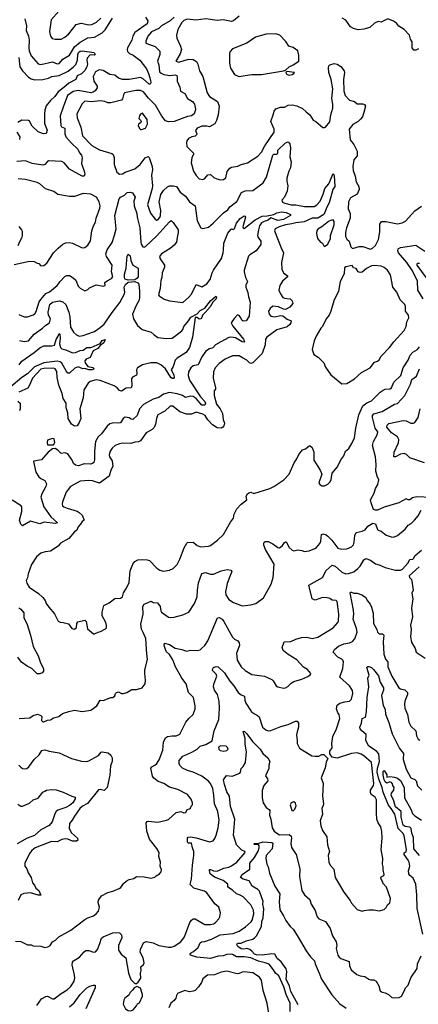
# Model space of a CAD drawing. Extents: x 1493970 to 1595317, y 729910 to 844791.
# Tile 28 of 256: x 1539994 to 1544152, y 751982 to 762258. Entities that reach past the tile are written whole.
import ezdxf

# ---------------------------------------------------------------- set-up
doc = ezdxf.new("R2010")
doc.units = 0

msp = doc.modelspace()

# ---------------------------------------------------------------- linework, layer by layer
at = {"layer": '0CON10XD'}
for points in [[(1541305, 762284), (1541329, 762245), (1541325, 762215), (1541195, 762125), (1541174, 762086), (1541164, 762045), (1541120, 761965), (1541115, 761945), (1541118, 761925), (1541138, 761905), (1541176, 761886), (1541246, 761835), (1541316, 761745), (1541339, 761695), (1541358, 761625), (1541362, 761598), (1541355, 761583), (1541345, 761584), (1541285, 761638), (1541255, 761654), (1541135, 761632), (1541065, 761633), (1541026, 761646), (1540985, 761677), (1540935, 761685), (1540865, 761726), (1540824, 761736), (1540785, 761715), (1540761, 761665), (1540767, 761615), (1540801, 761565), (1540801, 761545), (1540781, 761515), (1540760, 761500), (1540736, 761494), (1540605, 761519), (1540552, 761508), (1540494, 761466), (1540446, 761345), (1540415, 761255), (1540422, 761152), (1540431, 761141), (1540464, 761125), (1540465, 761065), (1540477, 761035), (1540535, 760969), (1540602, 760905), (1540619, 760869), (1540640, 760845), (1540647, 760815), (1540640, 760755), (1540671, 760665), (1540674, 760645), (1540667, 760625), (1540644, 760625), (1540515, 760698), (1540458, 760765), (1540435, 760776), (1540296, 760784), (1540279, 760775), (1540256, 760745), (1540235, 760739), (1540125, 760755), (1540055, 760786), (1539965, 760776)], [(1540085, 762085), (1540094, 762044), (1540090, 761965), (1540094, 761934), (1540115, 761882), (1540185, 761796), (1540215, 761789), (1540335, 761817), (1540385, 761797), (1540405, 761799), (1540443, 761847), (1540515, 761888), (1540565, 761975), (1540625, 762023), (1540705, 762068), (1540776, 762076), (1540855, 762120), (1540887, 762153), (1540961, 762275)], [(1540401, 762345), (1540324, 762255), (1540306, 762135), (1540317, 762087), (1540333, 762063), (1540365, 762053), (1540425, 762053), (1540465, 762074), (1540505, 762109), (1540583, 762207), (1540635, 762220), (1540715, 762205), (1540745, 762207), (1540795, 762232), (1540842, 762275)], [(1541605, 762285), (1541565, 762244), (1541474, 762195), (1541445, 762165), (1541369, 762131), (1541329, 762085), (1541309, 762035), (1541311, 762011), (1541407, 761977), (1541455, 761930), (1541456, 761895), (1541433, 761825), (1541446, 761785), (1541453, 761715), (1541469, 761699), (1541496, 761686), (1541560, 761675), (1541615, 761682), (1541632, 761675), (1541638, 761655), (1541636, 761615), (1541663, 761555), (1541671, 761511), (1541715, 761488), (1541744, 761435), (1541795, 761405), (1541816, 761375), (1541828, 761325), (1541826, 761305), (1541814, 761275), (1541787, 761255), (1541745, 761246), (1541605, 761194), (1541545, 761193), (1541515, 761202), (1541475, 761251), (1541411, 761365), (1541339, 761439), (1541285, 761505), (1541255, 761520), (1541205, 761518), (1541088, 761495), (1541076, 761475), (1541068, 761432), (1541055, 761416), (1540945, 761389), (1540915, 761390), (1540883, 761403), (1540835, 761410), (1540745, 761401), (1540675, 761406), (1540645, 761380), (1540589, 761275), (1540595, 761235), (1540631, 761135), (1540649, 761045), (1540745, 760943), (1540828, 760898), (1540955, 760860), (1540970, 760850), (1540980, 760820), (1540979, 760745), (1541009, 760665), (1541035, 760646), (1541065, 760648), (1541095, 760666), (1541195, 760702), (1541250, 760745), (1541302, 760815), (1541335, 760830), (1541345, 760820), (1541376, 760727), (1541381, 760689), (1541368, 760635), (1541379, 760525), (1541377, 760495), (1541327, 760325), (1541359, 760239), (1541407, 760177), (1541425, 760167), (1541435, 760169), (1541455, 760192), (1541464, 760215), (1541466, 760266), (1541448, 760355), (1541466, 760434), (1541495, 760475), (1541535, 760512), (1541555, 760522), (1541595, 760524), (1541630, 760515), (1541669, 760459), (1541723, 760415), (1541765, 760358), (1541826, 760316), (1541845, 760158), (1541882, 760085), (1541905, 760080), (1541965, 760093), (1542012, 760135), (1542119, 760241), (1542165, 760274), (1542186, 760304), (1542260, 760360), (1542307, 760455), (1542345, 760472), (1542425, 760476), (1542535, 760555), (1542569, 760615), (1542635, 760842), (1542645, 760853), (1542677, 760855), (1542685, 760865), (1542688, 760895), (1542766, 760974), (1542795, 760983), (1542811, 760961), (1542818, 760915), (1542811, 760825), (1542826, 760775), (1542819, 760711), (1542801, 760675), (1542782, 760605), (1542781, 760571), (1542791, 760525), (1542783, 760467), (1542756, 760405), (1542727, 760375), (1542735, 760352), (1542761, 760341), (1542825, 760327), (1542875, 760326), (1542965, 760309), (1543065, 760307), (1543093, 760325), (1543127, 760363), (1543161, 760435), (1543176, 760495), (1543217, 760543), (1543265, 760652), (1543275, 760632), (1543280, 760515), (1543260, 760485), (1543221, 760345), (1543193, 760295), (1543182, 760255), (1543165, 760225), (1543105, 760187), (1543045, 760185), (1542962, 760148), (1542875, 760137), (1542834, 760126), (1542765, 760115), (1542701, 760095), (1542659, 760075), (1542652, 760055), (1542721, 759875), (1542747, 759825), (1542726, 759725), (1542730, 759655), (1542747, 759615), (1542788, 759585), (1542787, 759575), (1542735, 759527), (1542706, 759485), (1542696, 759435), (1542713, 759395), (1542739, 759358), (1542755, 759350), (1542814, 759344), (1542836, 759325), (1542843, 759295), (1542813, 759257), (1542765, 759234), (1542745, 759238), (1542695, 759261), (1542635, 759267), (1542606, 759245), (1542591, 759215), (1542596, 759185), (1542614, 759165), (1542655, 759156), (1542715, 759170), (1542739, 759168), (1542783, 759133), (1542826, 759116), (1542824, 759095), (1542812, 759075), (1542785, 759053), (1542675, 759021), (1542571, 758945), (1542559, 758925), (1542553, 758865), (1542524, 758775), (1542425, 758678), (1542405, 758671), (1542390, 758675), (1542363, 758705), (1542317, 758727), (1542285, 758750), (1542215, 758751), (1542136, 758714), (1542075, 758671), (1542032, 758625), (1542014, 758584), (1542013, 758515), (1542036, 758414), (1542035, 758402), (1542021, 758385), (1542022, 758335), (1542048, 758245), (1542085, 758195), (1542109, 758149), (1542116, 758086), (1542132, 758045), (1542125, 758019), (1542114, 758006), (1542094, 757996)], [(1542285, 762295), (1542225, 762245), (1542205, 762239), (1542115, 762256), (1542055, 762249), (1541935, 762268), (1541833, 762253), (1541745, 762263), (1541705, 762250), (1541685, 762229), (1541642, 762155), (1541631, 762095), (1541633, 762065), (1541672, 761982), (1541681, 761945), (1541669, 761901), (1541623, 761825), (1541655, 761816), (1541755, 761846), (1541805, 761842), (1541840, 761820), (1541852, 761795), (1541868, 761725), (1541906, 761665), (1541948, 761495), (1541974, 761455), (1542056, 761405), (1542075, 761355), (1542064, 761265), (1542048, 761205), (1542030, 761170), (1541975, 761139), (1541945, 761147), (1541895, 761145), (1541844, 761126), (1541828, 761102), (1541842, 761065), (1541840, 761055), (1541825, 761042), (1541790, 761035), (1541755, 761019), (1541739, 760995), (1541734, 760975), (1541737, 760935), (1541807, 760865), (1541808, 760855), (1541788, 760815), (1541783, 760765), (1541808, 760675), (1541835, 760630), (1541865, 760596), (1541905, 760591), (1541925, 760601), (1541955, 760638), (1541985, 760641), (1542019, 760609), (1542052, 760595), (1542087, 760587), (1542120, 760590), (1542145, 760608), (1542158, 760672), (1542185, 760708), (1542203, 760717), (1542271, 760728), (1542305, 760747), (1542370, 760765), (1542477, 760833), (1542515, 760876), (1542550, 760940), (1542647, 761085), (1542648, 761115), (1542614, 761195), (1542639, 761265), (1542647, 761303), (1542665, 761328), (1542715, 761343), (1542755, 761346), (1542795, 761365), (1542835, 761370), (1542885, 761358), (1542945, 761331), (1542982, 761295), (1543021, 761265), (1543055, 761210), (1543084, 761194), (1543155, 761134), (1543175, 761131), (1543184, 761136), (1543228, 761192), (1543239, 761265), (1543261, 761335), (1543262, 761375), (1543251, 761435), (1543261, 761535), (1543242, 761635), (1543220, 761705), (1543214, 761755), (1543219, 761775), (1543230, 761785), (1543275, 761800), (1543305, 761794), (1543345, 761768), (1543378, 761725), (1543382, 761705), (1543372, 761635), (1543376, 761515), (1543388, 761465), (1543435, 761419), (1543488, 761405), (1543515, 761378), (1543575, 761379), (1543592, 761372), (1543601, 761355), (1543585, 761290), (1543570, 761245), (1543550, 761220), (1543525, 761195), (1543469, 761165), (1543430, 761115), (1543441, 761005), (1543479, 760955), (1543514, 760885), (1543514, 760835), (1543480, 760795), (1543470, 760725), (1543474, 760684), (1543494, 760625), (1543504, 760565), (1543531, 760515), (1543534, 760485), (1543514, 760436), (1543445, 760397), (1543424, 760355), (1543422, 760285), (1543440, 760235), (1543442, 760185), (1543403, 760085), (1543394, 760035), (1543394, 759994), (1543407, 759967), (1543430, 759945), (1543448, 759888), (1543465, 759870), (1543535, 759892), (1543575, 759890), (1543655, 759864), (1543675, 759874), (1543705, 759900), (1543737, 759965), (1543750, 760045), (1543750, 760125), (1543768, 760152), (1543815, 760153), (1543935, 760126), (1543985, 760136), (1544019, 760155), (1544115, 760264), (1544185, 760312)], [(1544155, 761952), (1544125, 761938), (1544105, 761938), (1544087, 761965), (1544087, 762025), (1544070, 762055), (1544061, 762095), (1544004, 762154), (1543950, 762190), (1543925, 762220), (1543895, 762242), (1543835, 762266), (1543765, 762233), (1543735, 762240), (1543695, 762220), (1543645, 762176), (1543585, 762158), (1543525, 762151), (1543475, 762165), (1543445, 762182), (1543395, 762251), (1543359, 762275)], [(1540046, 762265), (1540065, 762195), (1540063, 762145), (1540085, 762085)], [(1542284, 761666), (1542345, 761674), (1542416, 761686), (1542516, 761686), (1542746, 761724), (1542765, 761730), (1542804, 761766), (1542845, 761785), (1542905, 761823), (1542907, 761887), (1542895, 761933), (1542845, 761966), (1542800, 761980), (1542770, 762030), (1542707, 762095), (1542665, 762110), (1542565, 762108), (1542455, 762076), (1542365, 762012), (1542215, 761952), (1542190, 761925), (1542182, 761905), (1542181, 761875), (1542183, 761803), (1542193, 761753), (1542236, 761686), (1542255, 761674), (1542284, 761666)], [(1539984, 761864), (1539995, 761767), (1540024, 761724), (1540085, 761659), (1540115, 761639), (1540151, 761631), (1540235, 761634), (1540293, 761647), (1540330, 761665), (1540405, 761675), (1540500, 761720), (1540555, 761764), (1540579, 761791), (1540598, 761835), (1540599, 761895), (1540608, 761915), (1540625, 761930), (1540645, 761934), (1540770, 761915), (1540781, 761895), (1540775, 761886), (1540745, 761891), (1540725, 761887), (1540699, 761855), (1540694, 761834), (1540702, 761795), (1540694, 761765), (1540675, 761729), (1540639, 761691), (1540595, 761670), (1540579, 761635), (1540505, 761595), (1540455, 761549), (1540394, 761505), (1540360, 761455), (1540315, 761415), (1540270, 761360), (1540255, 761315), (1540252, 761275), (1540254, 761175), (1540281, 761105), (1540270, 761070), (1540244, 761066), (1540187, 761087), (1540125, 761146), (1540095, 761200), (1540085, 761207), (1540015, 761210), (1539975, 761183)], [(1542805, 761680), (1542835, 761684), (1542853, 761695), (1542862, 761705), (1542858, 761708), (1542785, 761717), (1542771, 761709), (1542773, 761695), (1542785, 761684), (1542805, 761680)], [(1541265, 761113), (1541306, 761124), (1541326, 761166), (1541323, 761215), (1541275, 761282), (1541255, 761273), (1541242, 761255), (1541237, 761225), (1541258, 761205), (1541260, 761195), (1541258, 761185), (1541234, 761166), (1541230, 761155), (1541245, 761122), (1541255, 761113), (1541265, 761113)], [(1539964, 761085), (1539996, 761035), (1539992, 761008)], [(1539935, 759704), (1540098, 759738), (1540145, 759734), (1540176, 759716), (1540195, 759712), (1540215, 759689), (1540245, 759693), (1540277, 759715), (1540347, 759823), (1540395, 759874), (1540445, 759914), (1540475, 759928), (1540515, 759931), (1540546, 759926), (1540646, 759876), (1540675, 759881), (1540705, 759904), (1540732, 759948), (1540746, 760055), (1540764, 760106), (1540786, 760144), (1540793, 760187), (1540831, 760289), (1540833, 760315), (1540824, 760355), (1540796, 760406), (1540735, 760438), (1540655, 760442), (1540566, 760414), (1540515, 760413), (1540393, 760433), (1540350, 760465), (1540263, 760493), (1540205, 760546), (1540175, 760559), (1540055, 760591), (1539977, 760597)], [(1539985, 759180), (1540015, 759167), (1540045, 759158), (1540075, 759158), (1540134, 759176), (1540151, 759189), (1540165, 759212), (1540198, 759312), (1540213, 759337), (1540265, 759399), (1540305, 759419), (1540386, 759485), (1540415, 759525), (1540465, 759576), (1540485, 759588), (1540515, 759589), (1540552, 759565), (1540578, 759538), (1540605, 759476), (1540625, 759457), (1540675, 759428), (1540705, 759442), (1540722, 759458), (1540791, 759489), (1540865, 759478), (1540886, 759484), (1540883, 759515), (1540905, 759533), (1540952, 759555), (1540964, 759575), (1540951, 759625), (1540957, 759695), (1540901, 759785), (1540892, 759815), (1540905, 759855), (1540959, 759931), (1540982, 760008), (1541001, 760075), (1540986, 760215), (1541033, 760387), (1541045, 760404), (1541086, 760425), (1541115, 760454), (1541145, 760458), (1541170, 760450), (1541198, 760405), (1541186, 760365), (1541188, 760315), (1541215, 760235), (1541219, 760195), (1541248, 760085), (1541257, 759935), (1541262, 759915), (1541278, 759888), (1541293, 759883), (1541305, 759890), (1541420, 760000), (1541555, 760149), (1541575, 760161), (1541595, 760142), (1541646, 760065), (1541648, 760035), (1541638, 759985), (1541630, 759935), (1541605, 759905), (1541562, 759868), (1541472, 759815), (1541454, 759785), (1541461, 759761), (1541503, 759695), (1541505, 759675), (1541479, 759615), (1541478, 759568), (1541466, 759534), (1541458, 759452), (1541441, 759385), (1541448, 759375), (1541502, 759342), (1541555, 759324), (1541695, 759307), (1541755, 759358), (1541785, 759392), (1541835, 759494), (1541895, 759469), (1541945, 759500), (1541980, 759545), (1542001, 759615), (1542016, 759644), (1542100, 759765), (1542118, 759825), (1542119, 759851), (1542123, 759925), (1542165, 760030), (1542195, 760069), (1542205, 760076), (1542225, 760069), (1542235, 760077), (1542255, 760135), (1542295, 760181), (1542335, 760210), (1542346, 760206), (1542350, 760195), (1542323, 760095), (1542325, 760084), (1542335, 760080), (1542451, 760169), (1542522, 760208), (1542575, 760210), (1542645, 760224), (1542675, 760242), (1542725, 760252), (1542775, 760247), (1542819, 760225), (1542820, 760215), (1542745, 760173), (1542685, 760162), (1542615, 760189), (1542585, 760165), (1542545, 760153), (1542515, 760136), (1542495, 760105), (1542484, 760065), (1542475, 760005), (1542483, 759983), (1542511, 759945), (1542509, 759911), (1542460, 759845), (1542395, 759805), (1542381, 759789), (1542334, 759644), (1542334, 759625), (1542348, 759568), (1542370, 759525), (1542353, 759487), (1542354, 759465), (1542375, 759412), (1542381, 759365), (1542398, 759308), (1542386, 759165), (1542355, 759116), (1542325, 759111), (1542311, 759121), (1542302, 759145), (1542282, 759172), (1542265, 759176), (1542230, 759140), (1542201, 759095), (1542218, 759058), (1542328, 758925), (1542340, 758895), (1542335, 758891), (1542315, 758897), (1542245, 758936), (1542195, 758945), (1542175, 758940), (1542092, 758895), (1542037, 758865), (1542007, 758833), (1541975, 758822), (1541935, 758798), (1541895, 758740), (1541855, 758656), (1541804, 758645), (1541780, 758625), (1541756, 758584), (1541751, 758545), (1541765, 758495), (1541881, 758321), (1541925, 758274), (1541933, 758255), (1541925, 758236), (1541895, 758236), (1541835, 758305), (1541805, 758324), (1541773, 758327), (1541725, 758316), (1541694, 758334), (1541635, 758354), (1541555, 758365), (1541495, 758348), (1541445, 758315), (1541385, 758297), (1541285, 758240), (1541245, 758195), (1541221, 758125), (1541175, 758084), (1541157, 758087), (1541135, 758103), (1541095, 758108), (1541075, 758096), (1541045, 758050), (1541025, 758046), (1540975, 758050), (1540935, 758041), (1540906, 758015), (1540849, 757935), (1540811, 757905), (1540785, 757855), (1540773, 757755), (1540775, 757665), (1540766, 757635), (1540755, 757624), (1540731, 757619), (1540665, 757621), (1540607, 757603), (1540575, 757607), (1540555, 757625), (1540541, 757661), (1540495, 757726), (1540465, 757736), (1540425, 757730), (1540392, 757765), (1540365, 757782), (1540335, 757778), (1540292, 757745), (1540220, 757665), (1540141, 757649), (1540138, 757645), (1540163, 757535), (1540193, 757485), (1540215, 757469), (1540255, 757449), (1540272, 757415), (1540265, 757386), (1540225, 757308), (1540215, 757275), (1540245, 757175), (1540319, 757069), (1540388, 757005), (1540365, 757001), (1540248, 757012), (1540205, 756996), (1540105, 757025), (1540025, 756976), (1540005, 756991), (1539993, 757035), (1540018, 757125), (1540018, 757165), (1540011, 757185), (1539915, 757243)], [(1543175, 759892), (1543207, 759915), (1543236, 759974), (1543237, 760005), (1543273, 760115), (1543273, 760153), (1543265, 760168), (1543245, 760167), (1543215, 760150), (1543145, 760094), (1543105, 760071), (1543094, 760056), (1543091, 760025), (1543100, 759975), (1543132, 759935), (1543152, 759925), (1543167, 759897), (1543175, 759892)], [(1539985, 760099), (1540014, 760065), (1540019, 760049), (1540021, 760005), (1540014, 759976), (1539994, 759946), (1539975, 759898)], [(1541125, 759538), (1541095, 759551), (1541088, 759565), (1541088, 759602), (1541105, 759665), (1541115, 759790), (1541125, 759810), (1541145, 759792), (1541154, 759745), (1541174, 759695), (1541231, 759665), (1541230, 759575), (1541215, 759555), (1541195, 759544), (1541125, 759538)], [(1544204, 759345), (1544148, 759435), (1544145, 759528), (1544091, 759635), (1544034, 759725), (1543947, 759825), (1543940, 759845), (1543942, 759865), (1543965, 759879), (1544125, 759905), (1544221, 759841)], [(1544285, 759496), (1544141, 759695), (1544139, 759705), (1544145, 759715), (1544165, 759717)], [(1543355, 758457), (1543405, 758462), (1543485, 758511), (1543560, 758575), (1543651, 758625), (1543695, 758684), (1543726, 758695), (1543745, 758709), (1543764, 758745), (1543852, 758835), (1543896, 758895), (1544005, 759015), (1544027, 759055), (1544033, 759105), (1544053, 759145), (1544049, 759175), (1544017, 759217), (1544018, 759265), (1544011, 759285), (1543964, 759334), (1543927, 759415), (1543886, 759466), (1543862, 759595), (1543829, 759645), (1543795, 759671), (1543765, 759684), (1543693, 759693), (1543665, 759687), (1543610, 759660), (1543565, 759624), (1543545, 759619), (1543526, 759626), (1543505, 759662), (1543477, 759667), (1543462, 759692), (1543395, 759680), (1543382, 759668), (1543379, 759605), (1543336, 759524), (1543321, 759425), (1543272, 759325), (1543241, 759215), (1543221, 759175), (1543191, 759135), (1543153, 759057), (1543135, 759038), (1543087, 758953), (1543064, 758905), (1543044, 758816), (1543062, 758762), (1543106, 758736), (1543168, 758675), (1543185, 758632), (1543240, 758550), (1543355, 758457)], [(1539992, 758908), (1540045, 758899), (1540085, 758907), (1540145, 758974), (1540233, 759037), (1540265, 759070), (1540305, 759095), (1540316, 759135), (1540295, 759175), (1540292, 759205), (1540310, 759285), (1540335, 759308), (1540405, 759322), (1540444, 759314), (1540475, 759285), (1540505, 759205), (1540516, 759155), (1540525, 759047), (1540556, 758996), (1540585, 758969), (1540615, 758956), (1540655, 758960), (1540696, 758974), (1540775, 759005), (1540835, 759045), (1540875, 759080), (1540957, 759203), (1541038, 759305), (1541086, 759395), (1541092, 759415), (1541085, 759465), (1541096, 759495), (1541125, 759519), (1541195, 759526), (1541225, 759513), (1541236, 759496), (1541244, 759425), (1541243, 759355), (1541238, 759325), (1541208, 759275), (1541171, 759185), (1541182, 759135), (1541223, 759065), (1541270, 759025), (1541365, 758997), (1541395, 758967), (1541435, 758941), (1541525, 758929), (1541580, 758935), (1541609, 758951), (1541685, 759011), (1541695, 759025), (1541705, 759056), (1541755, 759113), (1541778, 759152), (1541845, 759187), (1541875, 759223), (1541925, 759246), (1541985, 759322), (1542035, 759367), (1542045, 759373), (1542048, 759365), (1542043, 759345), (1542010, 759310), (1541980, 759260), (1541930, 759200), (1541902, 759175), (1541895, 759150), (1541882, 759135), (1541865, 759133), (1541845, 759149), (1541825, 759150), (1541797, 758945), (1541767, 758835), (1541732, 758785), (1541636, 758724), (1541617, 758703), (1541595, 758637), (1541574, 758605), (1541601, 758551), (1541604, 758525), (1541597, 758513), (1541585, 758512), (1541570, 758525), (1541515, 758612), (1541466, 758655), (1541425, 758678), (1541363, 758677), (1541276, 758655), (1541224, 758625), (1541211, 758605), (1541215, 758565), (1541212, 758548), (1541172, 758528), (1541161, 758509), (1541164, 758436), (1541156, 758415), (1541105, 758413), (1541055, 758382), (1541035, 758386), (1541010, 758415), (1540979, 758435), (1540835, 758493), (1540791, 758499), (1540729, 758481), (1540710, 758465), (1540663, 758395), (1540655, 758312), (1540621, 758195), (1540631, 758095), (1540616, 758054)], [(1539988, 758655), (1540017, 758695), (1540145, 758784), (1540205, 758834), (1540245, 758853), (1540285, 758854), (1540327, 758853), (1540358, 758862), (1540375, 758921), (1540396, 758955), (1540405, 758984), (1540411, 758975), (1540415, 758935), (1540408, 758875), (1540419, 758835), (1540435, 758821), (1540475, 758812), (1540545, 758780), (1540575, 758783), (1540625, 758805), (1540655, 758809), (1540694, 758835), (1540735, 758838), (1540771, 758849), (1540832, 758878), (1540855, 758911), (1540885, 758920), (1540870, 758885), (1540832, 758858), (1540810, 758825), (1540760, 758800), (1540729, 758731), (1540688, 758715), (1540673, 758697), (1540676, 758675), (1540705, 758638), (1540757, 758627), (1540772, 758615), (1540750, 758605), (1540715, 758605), (1540675, 758617), (1540654, 758615), (1540605, 758635), (1540570, 758620), (1540515, 758568), (1540495, 758568), (1540482, 758585), (1540434, 758674), (1540415, 758688), (1540385, 758695), (1540245, 758678), (1540147, 758633), (1540075, 758561), (1540018, 758522), (1539903, 758425)], [(1542094, 757996), (1542055, 757998), (1542005, 758030), (1541955, 758081), (1541927, 758125), (1541905, 758140), (1541835, 758160), (1541785, 758140), (1541735, 758139), (1541665, 758166), (1541590, 758225), (1541565, 758223), (1541509, 758171), (1541435, 758132), (1541420, 758095), (1541412, 758035), (1541398, 758002), (1541375, 757980), (1541315, 757946), (1541255, 757861), (1541235, 757852), (1541195, 757850), (1541154, 757836), (1541065, 757838), (1541035, 757832), (1540991, 757815), (1540957, 757785), (1540937, 757755), (1540927, 757715), (1540930, 757695), (1540957, 757655), (1540966, 757595), (1540944, 757555), (1540927, 757493), (1540825, 757422), (1540752, 757445), (1540715, 757450), (1540625, 757442), (1540525, 757384), (1540498, 757355), (1540479, 757325), (1540439, 757225), (1540436, 757205), (1540442, 757185), (1540455, 757172), (1540488, 757158), (1540595, 757127), (1540615, 757115), (1540647, 757085), (1540668, 757035), (1540645, 757022), (1540629, 756991), (1540604, 756965), (1540589, 756931), (1540565, 756914), (1540506, 756844), (1540419, 756795), (1540395, 756762), (1540315, 756710), (1540260, 756705), (1540215, 756691), (1540169, 756651), (1540118, 756572), (1540083, 756475), (1540076, 756434), (1540062, 756405), (1540067, 756377), (1540092, 756335), (1540189, 756269), (1540236, 756226), (1540260, 756195), (1540271, 756165), (1540299, 756125), (1540358, 756058), (1540395, 755980), (1540415, 755970), (1540448, 755968), (1540504, 755954), (1540538, 755905), (1540565, 755898), (1540587, 755915), (1540590, 755955), (1540602, 755975), (1540675, 755992), (1540687, 755977), (1540701, 755901), (1540765, 755848), (1540775, 755848), (1540813, 755867), (1540838, 755872), (1540889, 755901), (1540898, 755912), (1540900, 755935), (1540891, 755965), (1540854, 756035), (1540854, 756075), (1540871, 756145), (1540928, 756172), (1540985, 756216), (1541045, 756220), (1541066, 756235), (1541076, 756275), (1541107, 756323), (1541135, 756385), (1541147, 756505), (1541175, 756575), (1541195, 756602), (1541225, 756620), (1541275, 756625), (1541325, 756622), (1541348, 756615), (1541425, 756533), (1541455, 756513), (1541495, 756502), (1541555, 756511), (1541595, 756530), (1541635, 756571), (1541664, 756626), (1541708, 756745), (1541736, 756794), (1541745, 756800), (1541805, 756804), (1541845, 756771), (1541885, 756756), (1541965, 756764), (1541985, 756771), (1542056, 756824), (1542120, 756885), (1542194, 757015), (1542224, 757055), (1542232, 757098), (1542259, 757151), (1542305, 757202), (1542363, 757245), (1542358, 757285), (1542372, 757308), (1542385, 757320), (1542404, 757326), (1542435, 757314), (1542604, 757366), (1542646, 757384), (1542751, 757455), (1542806, 757515), (1542857, 757633), (1542886, 757675), (1542905, 757720), (1542945, 757767), (1542975, 757778), (1543015, 757810), (1543025, 757810), (1543044, 757794), (1543062, 757745), (1543061, 757662), (1543129, 757555), (1543147, 757515), (1543114, 757425), (1543124, 757405), (1543145, 757394), (1543175, 757394), (1543209, 757411), (1543231, 757435), (1543242, 757458), (1543253, 757525), (1543308, 757592), (1543344, 757665), (1543376, 757706), (1543391, 757755), (1543427, 757783), (1543460, 757835), (1543488, 757895), (1543500, 757995), (1543532, 758135), (1543573, 758227), (1543615, 758258), (1543665, 758281), (1543755, 758371), (1543785, 758392), (1543805, 758402), (1543854, 758406), (1543871, 758415), (1543898, 758475), (1543971, 758545), (1543995, 758625), (1544045, 758704), (1544067, 758755), (1544095, 758788), (1544145, 758816), (1544164, 758845)], [(1540616, 758054), (1540595, 758020), (1540565, 758016), (1540535, 758036), (1540501, 758095), (1540496, 758155), (1540478, 758205), (1540478, 758255), (1540449, 758305), (1540437, 758355), (1540403, 758445), (1540384, 758525), (1540380, 758585), (1540365, 758613), (1540345, 758622), (1540245, 758618), (1540215, 758609), (1540128, 758515), (1540098, 758445), (1540078, 758412), (1539985, 758369)], [(1544285, 757272), (1544135, 757278), (1544092, 757268), (1544062, 757248), (1544045, 757248), (1544025, 757258), (1543950, 757215), (1543795, 757171), (1543725, 757140), (1543705, 757138), (1543685, 757147), (1543659, 757215), (1543654, 757246), (1543690, 757315), (1543706, 757365), (1543730, 757405), (1543739, 757455), (1543722, 757492), (1543709, 757545), (1543714, 757614), (1543705, 757695), (1543674, 757815), (1543684, 757855), (1543724, 757925), (1543729, 757955), (1543701, 757995), (1543675, 758105), (1543675, 758125), (1543688, 758145), (1543775, 758169), (1543905, 758246), (1543935, 758253), (1544013, 758335), (1544070, 758455), (1544085, 758503), (1544132, 758538), (1544165, 758612)], [(1539975, 758277), (1539999, 758255), (1539999, 758195), (1539993, 758177)], [(1544215, 757634), (1544065, 757685), (1544028, 757718), (1544005, 757729), (1543965, 757723), (1543914, 757694), (1543896, 757696), (1543901, 757745), (1543945, 757841), (1543948, 757875), (1543934, 757905), (1543872, 757945), (1543825, 758005), (1543827, 758025), (1543845, 758042), (1543995, 758075), (1544025, 758071), (1544075, 758048), (1544103, 758047), (1544116, 758054), (1544152, 758105), (1544171, 758195)], [(1540345, 757820), (1540360, 757845), (1540353, 757883), (1540335, 757887), (1540285, 757868), (1540279, 757845), (1540285, 757820), (1540345, 757820)], [(1539987, 754963), (1540100, 754970), (1540135, 754996), (1540179, 755009), (1540216, 754996), (1540224, 754984), (1540221, 754945), (1540235, 754930), (1540245, 754930), (1540285, 754948), (1540315, 754952), (1540347, 754973), (1540404, 754986), (1540440, 755015), (1540507, 755037), (1540565, 755050), (1540645, 755037), (1540715, 755048), (1540735, 755053), (1540798, 755095), (1540832, 755155), (1540866, 755154), (1540945, 755183), (1540965, 755182), (1540985, 755202), (1540993, 755227), (1541004, 755236), (1541025, 755241), (1541055, 755224), (1541076, 755224), (1541110, 755235), (1541165, 755267), (1541213, 755267), (1541270, 755285), (1541302, 755325), (1541308, 755365), (1541298, 755435), (1541300, 755470), (1541328, 755585), (1541319, 755635), (1541309, 755799), (1541281, 755861), (1541266, 755896), (1541258, 755948), (1541281, 756055), (1541279, 756135), (1541292, 756158), (1541365, 756190), (1541386, 756176), (1541431, 756171), (1541458, 756135), (1541467, 756087), (1541474, 756075), (1541545, 756021), (1541565, 756017), (1541605, 756021), (1541695, 756046), (1541760, 756075), (1541818, 756165), (1541844, 756235), (1541848, 756305), (1541860, 756380), (1541895, 756479), (1541933, 756487), (1541985, 756472), (1542015, 756471), (1542095, 756505), (1542158, 756518), (1542195, 756511), (1542207, 756497), (1542186, 756446), (1542157, 756375), (1542141, 756285), (1542146, 756255), (1542175, 756207), (1542225, 756174), (1542315, 756139), (1542405, 756150), (1542456, 756164), (1542536, 756224), (1542616, 756365), (1542638, 756435), (1542647, 756575), (1542559, 756729), (1542542, 756775), (1542541, 756799), (1542555, 756812), (1542585, 756811), (1542635, 756789), (1542685, 756749), (1542705, 756746), (1542735, 756769), (1542755, 756801), (1542765, 756809), (1542775, 756809), (1542805, 756748), (1542835, 756722), (1542855, 756716), (1542896, 756724), (1542938, 756718), (1542965, 756706), (1543015, 756716), (1543073, 756737), (1543090, 756750), (1543125, 756790), (1543134, 756815), (1543141, 756885), (1543155, 756892), (1543191, 756881), (1543208, 756868), (1543250, 756825), (1543313, 756743), (1543355, 756731), (1543406, 756734), (1543454, 756756), (1543475, 756777), (1543484, 756805), (1543490, 756875), (1543505, 756904), (1543565, 756920), (1543596, 756935), (1543625, 756971), (1543677, 757003), (1543706, 756996), (1543726, 756936), (1543735, 756930), (1543765, 756919), (1543817, 756877), (1543869, 756859), (1543895, 756858), (1543934, 756876), (1544015, 756939), (1544045, 756982), (1544079, 757001), (1544111, 757035), (1544149, 757081), (1544183, 757137)], [(1543115, 756214), (1543075, 756198), (1543045, 756213), (1543010, 756355), (1543154, 756436), (1543192, 756508), (1543255, 756563), (1543285, 756553), (1543355, 756490), (1543395, 756475), (1543425, 756478), (1543479, 756495), (1543521, 756529), (1543545, 756554), (1543585, 756619), (1543605, 756636), (1543655, 756618), (1543705, 756579), (1543745, 756569), (1543805, 756539), (1543915, 756514), (1543965, 756512), (1543986, 756524), (1544043, 756587), (1544065, 756623), (1544095, 756627), (1544103, 756635), (1544120, 756665), (1544185, 756720)], [(1544162, 756548), (1544058, 756452), (1544060, 756435), (1544080, 756415), (1544086, 756396), (1544099, 756305), (1544086, 756274), (1544096, 756215), (1544081, 756115), (1544093, 756027), (1544072, 755938), (1544077, 755895), (1544072, 755815), (1544082, 755762), (1544119, 755695), (1544128, 755655), (1544224, 755594)], [(1539951, 752641), (1540005, 752638), (1540075, 752602), (1540112, 752602), (1540135, 752592), (1540215, 752590), (1540255, 752573), (1540288, 752582), (1540312, 752595), (1540337, 752633), (1540369, 752651), (1540403, 752687), (1540527, 752755), (1540674, 752866), (1540705, 752885), (1540765, 752905), (1540792, 752925), (1540816, 752955), (1540826, 752995), (1540814, 753045), (1540815, 753068), (1540847, 753113), (1540915, 753148), (1540965, 753161), (1541031, 753189), (1541049, 753201), (1541076, 753244), (1541103, 753267), (1541135, 753284), (1541185, 753294), (1541212, 753315), (1541293, 753313), (1541362, 753298), (1541405, 753308), (1541417, 753323), (1541452, 753345), (1541470, 753365), (1541472, 753385), (1541461, 753425), (1541463, 753465), (1541446, 753525), (1541449, 753565), (1541425, 753606), (1541348, 753705), (1541319, 753789), (1541314, 753876), (1541325, 753890), (1541335, 753892), (1541435, 753882), (1541525, 753903), (1541545, 753912), (1541625, 753982), (1541675, 753993), (1541705, 753981), (1541726, 753984), (1541740, 754015), (1541765, 754020), (1541775, 754030), (1541782, 754048), (1541798, 754065), (1541798, 754085), (1541784, 754124), (1541745, 754170), (1541645, 754222), (1541555, 754248), (1541497, 754287), (1541437, 754307), (1541393, 754343), (1541381, 754361), (1541361, 754445), (1541371, 754459), (1541405, 754476), (1541426, 754495), (1541448, 754532), (1541488, 754635), (1541494, 754716), (1541515, 754763), (1541535, 754776), (1541584, 754784), (1541627, 754783), (1541665, 754800), (1541728, 754925), (1541758, 754965), (1541805, 755006), (1541826, 755064), (1541826, 755095), (1541806, 755185), (1541756, 755236), (1541730, 755325), (1541685, 755385), (1541619, 755505), (1541592, 755575), (1541555, 755632), (1541523, 755663), (1541502, 755728), (1541505, 755752), (1541556, 755736), (1541615, 755698), (1541685, 755683), (1541735, 755668), (1541775, 755679), (1541844, 755674), (1541875, 755682), (1541893, 755697), (1541925, 755728), (1541958, 755775), (1542056, 756014), (1542075, 756019), (1542105, 756000), (1542125, 755978), (1542215, 755814), (1542235, 755794), (1542271, 755775), (1542284, 755755), (1542287, 755725), (1542254, 755645), (1542264, 755574), (1542304, 755505), (1542347, 755467), (1542415, 755422), (1542547, 755407), (1542623, 755373), (1542639, 755359), (1542670, 755305), (1542685, 755294), (1542745, 755280), (1542765, 755283), (1542790, 755300), (1542825, 755334), (1542855, 755352), (1542936, 755374), (1542998, 755402), (1543028, 755422), (1543030, 755435), (1542997, 755475), (1542955, 755499), (1542886, 755576), (1542793, 755633), (1542741, 755675), (1542733, 755705), (1542754, 755766), (1542822, 755768), (1542876, 755794), (1542935, 755810), (1542988, 755812), (1543045, 755799), (1543105, 755814), (1543265, 755910), (1543314, 755965), (1543320, 755980), (1543324, 756055), (1543307, 756187), (1543295, 756196), (1543255, 756199), (1543228, 756218), (1543202, 756225), (1543152, 756228), (1543115, 756214)], [(1540554, 752436), (1540617, 752475), (1540665, 752529), (1540685, 752543), (1540715, 752544), (1540765, 752524), (1540785, 752529), (1540804, 752555), (1540831, 752615), (1540849, 752672), (1540864, 752685), (1540965, 752726), (1541005, 752732), (1541035, 752726), (1541055, 752708), (1541061, 752675), (1541026, 752595), (1541025, 752545), (1541054, 752505), (1541101, 752465), (1541129, 752305), (1541152, 752242), (1541195, 752200), (1541212, 752198), (1541229, 752211), (1541256, 752255), (1541254, 752305), (1541261, 752335), (1541257, 752373), (1541285, 752398), (1541291, 752415), (1541281, 752465), (1541249, 752525), (1541254, 752555), (1541286, 752624), (1541315, 752636), (1541385, 752622), (1541445, 752595), (1541545, 752578), (1541575, 752578), (1541605, 752588), (1541675, 752635), (1541714, 752685), (1541770, 752835), (1541785, 752858), (1541805, 752873), (1541825, 752873), (1541925, 752816), (1541985, 752813), (1542015, 752822), (1542035, 752836), (1542070, 752875), (1542080, 752895), (1542088, 752935), (1542071, 752995), (1542031, 753031), (1541945, 753146), (1541922, 753162), (1541812, 753192), (1541771, 753231), (1541786, 753286), (1541795, 753435), (1541812, 753535), (1541810, 753575), (1541795, 753615), (1541786, 753665), (1541755, 753662), (1541745, 753673), (1541745, 753715), (1541751, 753725), (1541771, 753729), (1541835, 753719), (1541975, 753678), (1542012, 753688), (1542029, 753711), (1542044, 753746), (1542065, 753825), (1542074, 753905), (1542060, 753995), (1542025, 754075), (1542020, 754165), (1542007, 754235), (1541985, 754285), (1541962, 754312), (1541895, 754362), (1541805, 754404), (1541745, 754421), (1541694, 754445), (1541666, 754475), (1541658, 754495), (1541656, 754525), (1541695, 754572), (1541788, 754612), (1541844, 754646), (1541878, 754675), (1541936, 754694), (1542000, 754730), (1542024, 754835), (1542070, 754955), (1542078, 755072), (1542075, 755145), (1542056, 755216), (1542025, 755260), (1542014, 755296), (1542018, 755322), (1542050, 755405), (1542045, 755426), (1542006, 755465), (1542004, 755475), (1542016, 755495), (1542045, 755508), (1542065, 755505), (1542130, 755440), (1542185, 755355), (1542227, 755305), (1542273, 755235), (1542305, 755212), (1542339, 755199), (1542342, 755155), (1542354, 755125), (1542411, 755035), (1542442, 755012), (1542475, 754997), (1542492, 754982), (1542528, 754875), (1542561, 754845), (1542585, 754837), (1542615, 754839), (1542718, 754882), (1542795, 754901), (1542872, 754935), (1542888, 754935), (1542901, 754915), (1542904, 754875), (1542887, 754825), (1542883, 754795), (1542890, 754735), (1542887, 754705), (1542912, 754655), (1543040, 754575), (1543075, 754570), (1543115, 754573), (1543145, 754590), (1543165, 754590), (1543207, 754547), (1543191, 754509), (1543182, 754448), (1543140, 754345), (1543158, 754285), (1543152, 754155), (1543162, 754075), (1543160, 754055), (1543146, 754025), (1543152, 753965), (1543130, 753895), (1543134, 753844), (1543154, 753794), (1543198, 753728), (1543206, 753645), (1543226, 753575), (1543212, 753535), (1543220, 753465), (1543231, 753435), (1543272, 753392), (1543284, 753305), (1543375, 753152), (1543441, 753065), (1543456, 753036), (1543515, 752970), (1543565, 752952), (1543588, 752962), (1543637, 752967), (1543685, 752968), (1543745, 752958), (1543795, 752970), (1543818, 752992), (1543832, 753018), (1543855, 753042), (1543860, 753060), (1543861, 753085), (1543821, 753205), (1543782, 753245), (1543782, 753255), (1543760, 753295), (1543765, 753312), (1543793, 753327), (1543796, 753335), (1543784, 753384), (1543786, 753415), (1543778, 753445), (1543782, 753505), (1543766, 753596), (1543774, 753715), (1543772, 753785), (1543760, 753835), (1543734, 753875), (1543720, 753915), (1543715, 753975), (1543717, 754115), (1543703, 754143), (1543662, 754172), (1543652, 754192), (1543655, 754215), (1543684, 754265), (1543688, 754285), (1543665, 754506), (1543585, 754574), (1543555, 754593), (1543515, 754606), (1543455, 754600), (1543305, 754551), (1543252, 754562), (1543228, 754595), (1543228, 754625), (1543252, 754658), (1543250, 754705), (1543262, 754775), (1543298, 754855), (1543334, 754965), (1543328, 755005), (1543312, 755025), (1543297, 755065), (1543306, 755105), (1543335, 755124), (1543385, 755139), (1543434, 755146), (1543454, 755166), (1543469, 755225), (1543464, 755255), (1543436, 755305), (1543334, 755395), (1543366, 755485), (1543371, 755555), (1543365, 755574), (1543355, 755585), (1543314, 755604), (1543263, 755655), (1543279, 755685), (1543321, 755719), (1543375, 755743), (1543435, 755753), (1543465, 755769), (1543489, 755795), (1543514, 755865), (1543508, 755905), (1543471, 756001), (1543479, 756055), (1543476, 756095), (1543440, 756275), (1543445, 756283), (1543455, 756282), (1543481, 756271), (1543515, 756271), (1543563, 756255), (1543601, 756231), (1543621, 756191), (1543649, 756159), (1543665, 756125), (1543681, 756065), (1543685, 755955), (1543719, 755895), (1543726, 755865), (1543745, 755847), (1543778, 755848), (1543792, 755835), (1543784, 755764), (1543794, 755635), (1543810, 755585), (1543835, 755555), (1543834, 755505), (1543875, 755407), (1543948, 755285), (1543965, 755275), (1544012, 755262), (1544039, 755235), (1544038, 755215), (1544012, 755145), (1544007, 755115), (1544013, 755073), (1544038, 755005), (1544052, 754925), (1544075, 754886), (1544125, 754837), (1544132, 754782), (1544149, 754749), (1544169, 754739)], [(1539985, 756121), (1540005, 756105), (1540036, 756066), (1540036, 756016), (1540068, 755955), (1540105, 755835), (1540134, 755715), (1540188, 755618), (1540212, 755545), (1540242, 755485), (1540241, 755459), (1540229, 755441), (1540205, 755430), (1540175, 755430), (1540120, 755485), (1540071, 755511), (1540014, 755554), (1539975, 755605)], [(1544198, 752715), (1544141, 752981), (1544138, 753125), (1544125, 753235), (1544098, 753298), (1544065, 753327), (1544053, 753345), (1544051, 753375), (1544062, 753425), (1544055, 753465), (1544047, 753485), (1544004, 753545), (1544005, 753562), (1544024, 753576), (1544030, 753595), (1544005, 753745), (1543989, 753769), (1543942, 753815), (1543908, 753965), (1543869, 754025), (1543840, 754060), (1543822, 754102), (1543784, 754195), (1543774, 754245), (1543741, 754331), (1543724, 754405), (1543726, 754445), (1543748, 754515), (1543742, 754595), (1543716, 754625), (1543635, 754675), (1543605, 754735), (1543609, 754799), (1543563, 754835), (1543547, 754855), (1543541, 754875), (1543560, 754915), (1543565, 754963), (1543600, 754980), (1543612, 755035), (1543619, 755185), (1543635, 755295), (1543624, 755385), (1543641, 755415), (1543616, 755495), (1543624, 755506), (1543635, 755507), (1543665, 755495), (1543686, 755476), (1543738, 755408), (1543753, 755345), (1543789, 755285), (1543789, 755261), (1543768, 755205), (1543785, 755105), (1543807, 755057), (1543811, 755011), (1543845, 754924), (1543878, 754805), (1543955, 754650), (1543998, 754598), (1543995, 754535), (1544027, 754435), (1544075, 754346), (1544115, 754329), (1544131, 754315), (1544144, 754263), (1544190, 754215)], [(1542732, 752202), (1542697, 752277), (1542663, 752305), (1542642, 752342), (1542595, 752399), (1542556, 752416), (1542485, 752432), (1542405, 752467), (1542335, 752478), (1542255, 752478), (1542215, 752502), (1542195, 752506), (1542155, 752501), (1542115, 752487), (1542065, 752485), (1541985, 752458), (1541842, 752472), (1541774, 752495), (1541771, 752505), (1541776, 752515), (1541807, 752533), (1541857, 752575), (1541878, 752622), (1541890, 752635), (1541925, 752638), (1541995, 752662), (1542085, 752707), (1542221, 752719), (1542285, 752744), (1542350, 752790), (1542408, 752842), (1542419, 752861), (1542436, 752925), (1542433, 752965), (1542405, 753021), (1542325, 753102), (1542295, 753120), (1542255, 753135), (1542213, 753173), (1542164, 753205), (1542166, 753235), (1542115, 753275), (1542025, 753308), (1541982, 753345), (1541973, 753377), (1541975, 753388), (1541985, 753389), (1542015, 753375), (1542055, 753370), (1542125, 753404), (1542175, 753414), (1542203, 753427), (1542259, 753465), (1542347, 753565), (1542342, 753575), (1542311, 753591), (1542255, 753645), (1542226, 753746), (1542238, 753915), (1542194, 754045), (1542182, 754155), (1542155, 754200), (1542129, 754275), (1542119, 754325), (1542150, 754370), (1542209, 754361), (1542289, 754395), (1542297, 754405), (1542305, 754442), (1542325, 754465), (1542348, 754505), (1542361, 754615), (1542347, 754695), (1542346, 754755), (1542325, 754828), (1542335, 754832), (1542365, 754806), (1542423, 754723), (1542503, 754643), (1542530, 754600), (1542584, 754555), (1542603, 754515), (1542593, 754477), (1542594, 754444), (1542558, 754365), (1542579, 754335), (1542581, 754315), (1542542, 754265), (1542524, 754214), (1542524, 754136), (1542534, 754085), (1542564, 754035), (1542596, 754016), (1542602, 754005), (1542599, 753955), (1542613, 753915), (1542628, 753825), (1542650, 753790), (1542676, 753766), (1542705, 753752), (1542804, 753753), (1542826, 753736), (1542831, 753715), (1542824, 753665), (1542828, 753618), (1542879, 753545), (1542917, 753397), (1542914, 753315), (1542938, 753168), (1542964, 753124), (1543020, 753075), (1543034, 753025), (1543075, 752962), (1543091, 752915), (1543096, 752895), (1543114, 752875), (1543185, 752845), (1543234, 752774), (1543256, 752696), (1543294, 752635), (1543301, 752595), (1543296, 752565), (1543313, 752495), (1543325, 752475), (1543345, 752458), (1543430, 752430), (1543434, 752384), (1543450, 752340), (1543511, 752291), (1543545, 752278), (1543595, 752271), (1543635, 752243), (1543655, 752237), (1543687, 752237), (1543713, 752223), (1543740, 752175), (1543755, 752122), (1543775, 752108), (1543805, 752102), (1543840, 752085), (1543875, 752052), (1543905, 752048), (1543953, 752053), (1543975, 752068), (1544005, 752118), (1544018, 752152), (1544045, 752182), (1544073, 752257), (1544141, 752355), (1544145, 752405), (1544182, 752488)], [(1542125, 754624), (1542155, 754631), (1542167, 754645), (1542162, 754662), (1542147, 754675), (1542092, 754678), (1542068, 754665), (1542070, 754645), (1542085, 754631), (1542125, 754624)], [(1539985, 754478), (1540005, 754455), (1540025, 754444), (1540045, 754439), (1540068, 754442), (1540089, 754461), (1540146, 754535), (1540198, 754585), (1540225, 754629), (1540257, 754637), (1540303, 754623), (1540405, 754606), (1540535, 754546), (1540638, 754518), (1540695, 754516), (1540715, 754521), (1540815, 754580), (1540845, 754614), (1540855, 754617), (1540916, 754606), (1540943, 754583), (1540957, 754555), (1540957, 754517), (1540941, 754469), (1540933, 754373), (1540906, 754244), (1540875, 754213), (1540835, 754225), (1540815, 754220), (1540701, 754079), (1540649, 754051), (1540622, 754025), (1540564, 753945), (1540543, 753905), (1540512, 753868), (1540511, 753815), (1540535, 753772), (1540598, 753715), (1540600, 753695), (1540588, 753685), (1540545, 753684), (1540496, 753706), (1540467, 753707), (1540435, 753701), (1540385, 753677), (1540325, 753679), (1540157, 753613), (1540122, 753588), (1540096, 753555), (1540048, 753455), (1540048, 753425), (1540070, 753395), (1540084, 753355), (1540114, 753305), (1540128, 753248), (1540149, 753225), (1540164, 753195), (1540195, 753170), (1540215, 753120), (1540185, 753121), (1540105, 753144), (1540038, 753138), (1540005, 753123), (1539978, 753065)], [(1544165, 753535), (1544106, 753605), (1544101, 753721), (1544085, 753766), (1544077, 753817), (1544062, 753832), (1544015, 753837), (1543995, 753850), (1543973, 753935), (1543974, 753995), (1543915, 754043), (1543894, 754114), (1543875, 754146), (1543870, 754165), (1543874, 754185), (1543897, 754215), (1543900, 754245), (1543887, 754265), (1543884, 754284), (1543872, 754295), (1543855, 754302), (1543825, 754290), (1543805, 754303), (1543795, 754323), (1543784, 754375), (1543787, 754413), (1543795, 754422), (1543813, 754393), (1543823, 754375), (1543823, 754353), (1543855, 754358), (1543905, 754353), (1543935, 754342), (1543965, 754318), (1544005, 754246), (1544009, 754135), (1544075, 754019), (1544093, 753973), (1544117, 753947), (1544185, 753902)], [(1539975, 754070), (1540005, 754048), (1540025, 754048), (1540095, 754081), (1540135, 754117), (1540185, 754133), (1540235, 754194), (1540255, 754206), (1540275, 754216), (1540325, 754222), (1540375, 754221), (1540447, 754197), (1540538, 754155), (1540572, 754145), (1540574, 754125), (1540548, 754085), (1540515, 754058), (1540475, 754035), (1540392, 754008), (1540375, 753995), (1540361, 753969), (1540334, 753886), (1540303, 753847), (1540215, 753802), (1540147, 753745), (1540073, 753717), (1539968, 753655)], [(1542845, 754000), (1542865, 754018), (1542877, 754053), (1542871, 754081), (1542855, 754094), (1542826, 754085), (1542817, 754065), (1542834, 754004), (1542845, 754000)], [(1542900, 751975), (1542824, 752114), (1542810, 752170), (1542775, 752245), (1542781, 752325), (1542773, 752353), (1542720, 752425), (1542681, 752461), (1542655, 752504), (1542625, 752508), (1542525, 752494), (1542465, 752498), (1542445, 752505), (1542417, 752537), (1542395, 752552), (1542365, 752563), (1542333, 752557), (1542305, 752562), (1542269, 752585), (1542258, 752605), (1542265, 752620), (1542305, 752620), (1542355, 752643), (1542427, 752663), (1542444, 752675), (1542463, 752697), (1542515, 752792), (1542520, 752845), (1542533, 752885), (1542539, 752979), (1542531, 753025), (1542535, 753055), (1542494, 753164), (1542479, 753179), (1542419, 753215), (1542389, 753269), (1542325, 753287), (1542298, 753305), (1542316, 753335), (1542395, 753393), (1542394, 753455), (1542444, 753515), (1542480, 753580), (1542493, 753615), (1542492, 753635), (1542485, 753645), (1542445, 753650), (1542438, 753655), (1542441, 753659), (1542479, 753661), (1542535, 753678), (1542625, 753672), (1542634, 753665), (1542628, 753605), (1542566, 753535), (1542560, 753505), (1542571, 753445), (1542586, 753415), (1542600, 753350), (1542656, 753215), (1542707, 753135), (1542699, 753055), (1542708, 752968), (1542746, 752905), (1542769, 752855), (1542815, 752792), (1542845, 752765), (1542890, 752700), (1542981, 752541), (1543027, 752477), (1543070, 752435), (1543077, 752405), (1543118, 752308), (1543141, 752245), (1543251, 752081), (1543335, 751985), (1543400, 751940)], [(1540172, 751968), (1540221, 752039), (1540265, 752063), (1540285, 752065), (1540335, 752039), (1540355, 752039), (1540425, 752093), (1540489, 752131), (1540525, 752165), (1540558, 752215), (1540569, 752255), (1540567, 752285), (1540541, 752395), (1540545, 752422), (1540554, 752436)], [(1542594, 751885), (1542574, 751995), (1542534, 752124), (1542517, 752235), (1542496, 752266), (1542425, 752309), (1542335, 752320), (1542315, 752317), (1542285, 752302), (1542261, 752301), (1542155, 752327), (1542095, 752317), (1542025, 752288), (1541953, 752287), (1541903, 752247), (1541890, 752210), (1541860, 752165), (1541823, 752127), (1541805, 752118), (1541765, 752112), (1541715, 752124), (1541640, 752095), (1541628, 752075), (1541622, 752045), (1541605, 752020), (1541572, 751995), (1541548, 751945)], [(1540515, 751955), (1540562, 751998), (1540625, 752084), (1540695, 752154), (1540725, 752172), (1540765, 752182), (1540780, 752180), (1540781, 752155), (1540685, 751934)], [(1541155, 751914), (1541177, 751925), (1541212, 751965), (1541222, 751985), (1541245, 751998), (1541276, 752065), (1541276, 752085), (1541255, 752150), (1541235, 752162), (1541215, 752168), (1541187, 752153), (1541175, 752132), (1541146, 752105), (1541132, 752078), (1541090, 752045), (1541079, 752025), (1541074, 751984), (1541099, 751935), (1541125, 751916), (1541155, 751914)], [(1542816, 751905), (1542814, 751995), (1542773, 752083), (1542751, 752165), (1542732, 752202)]]:
    msp.add_lwpolyline(points, dxfattribs=at)

doc.saveas('drawing.dxf')
